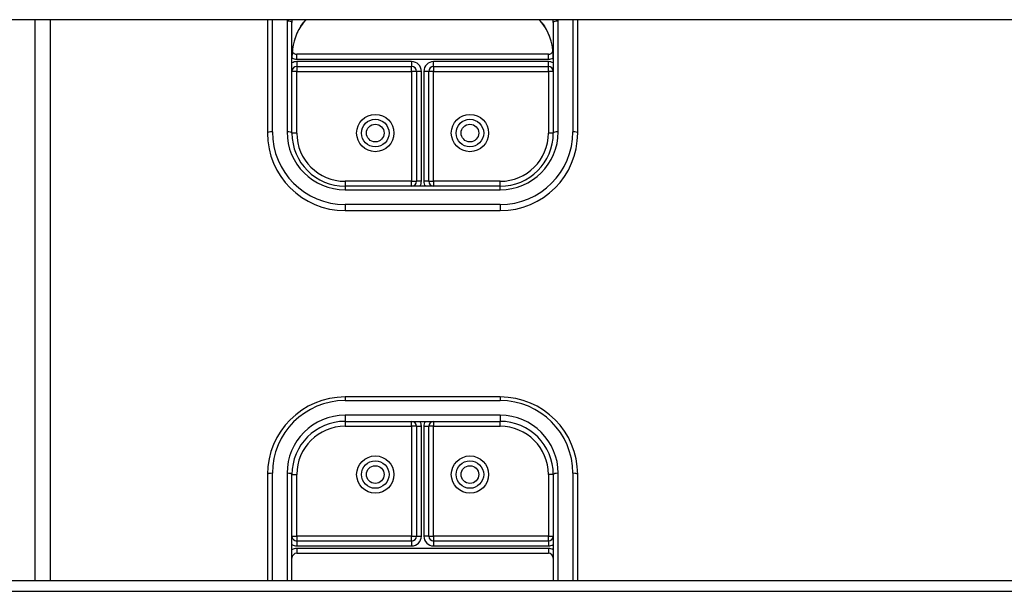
# Model space of a CAD drawing. Header units: inches. Extents: x 48.1 to 120.1, y 31.5 to 55.7.
# Tile 22 of 85: x 68 to 74.3, y 37.2 to 40.9. Entities that reach past the tile are written whole.
import ezdxf

# ---------------------------------------------------------------- set-up
doc = ezdxf.new("R2010")
doc.units = ezdxf.units.IN
doc.header["$MEASUREMENT"] = 0
doc.layers.add('Visible Edges(ANSI)', color=7, linetype='Continuous', lineweight=25)
doc.layers.add('Visible Tangent Edges(ANSI)', color=7, linetype='Continuous', lineweight=25)

msp = doc.modelspace()

# ---------------------------------------------------------------- linework, layer by layer
at = {"layer": 'Visible Edges(ANSI)'}
for p, q in [((118.5538, 40.8795), (64.5538, 40.8795)), ((68.0538, 40.8795), (68.0538, 37.2652)), ((69.5538, 40.8795), (69.5538, 40.149)), ((71.5538, 40.149), (71.5538, 40.8795)), ((69.7113, 40.149), (69.7113, 40.8622)), ((71.3963, 40.8622), (71.3963, 40.149)), ((71.3649, 40.6564), (69.7428, 40.6564)), ((69.7428, 40.5776), (70.483, 40.5776)), ((70.6247, 40.5776), (71.3649, 40.5776)), ((70.5145, 40.5461), (70.5145, 39.838)), ((70.5932, 39.838), (70.5932, 40.5461)), ((71.0538, 39.8065), (70.0538, 39.8065)), ((70.0538, 39.649), (71.0538, 39.649)), ((71.0538, 38.4481), (70.0538, 38.4481)), ((70.0538, 38.2906), (71.0538, 38.2906)), ((70.5145, 38.2591), (70.5145, 37.5509)), ((70.5932, 37.5509), (70.5932, 38.2591)), ((69.5538, 37.9481), (69.5538, 37.2652)), ((69.7113, 37.2652), (69.7113, 37.9481)), ((71.3963, 37.9481), (71.3963, 37.2652)), ((71.5538, 37.2652), (71.5538, 37.9481)), ((70.483, 37.5195), (69.7428, 37.5195)), ((71.3649, 37.5195), (70.6247, 37.5195)), ((69.7428, 37.4407), (71.3649, 37.4407)), ((64.5538, 37.2652), (118.5538, 37.2652))]:
    msp.add_line(p, q, dxfattribs=at)
at = {"layer": 'Visible Edges(ANSI)', "flags": 128}
for points in [[(69.7689, 40.8376), (69.7848, 40.8592), (69.8024, 40.8795)], [(71.3053, 40.8795), (71.3229, 40.8592), (71.3388, 40.8376)], [(69.7689, 40.8376), (69.762, 40.8268), (69.7554, 40.8155), (69.7436, 40.7918), (69.7337, 40.767), (69.7256, 40.7414), (69.7193, 40.7152), (69.7148, 40.6886), (69.7122, 40.6617), (69.7113, 40.6349)], [(71.3963, 40.6349), (71.3955, 40.6617), (71.3928, 40.6886), (71.3883, 40.7152), (71.3821, 40.7414), (71.374, 40.767), (71.364, 40.7918), (71.3522, 40.8155), (71.3457, 40.8268), (71.3388, 40.8376)]]:
    msp.add_lwpolyline(points, dxfattribs=at)
at = {"layer": 'Visible Edges(ANSI)'}
for centre in [(70.2487, 40.149), (70.8589, 40.149), (70.2487, 37.9481), (70.8589, 37.9481)]:
    msp.add_circle(centre, 0.0886, dxfattribs=at)
for centre, radius, start, end in [((69.7428, 40.6879), 0.0315, 201.14813, 270), ((71.3649, 40.6879), 0.0315, 270, 338.85185), ((69.7428, 40.5461), 0.0315, 90, 180), ((70.483, 40.5461), 0.0315, 0, 90), ((70.6247, 40.5461), 0.0315, 90, 180), ((71.3649, 40.5461), 0.0315, 0, 90), ((70.0538, 40.149), 0.5, 180, 270), ((70.0538, 40.149), 0.3425, 180, 270), ((71.0538, 40.149), 0.3425, 270, 0), ((71.0538, 40.149), 0.5, 270, 0), ((70.483, 39.838), 0.0315, 270, 0), ((70.6247, 39.838), 0.0315, 180, 270), ((70.0538, 37.9481), 0.5, 90, 180), ((71.0538, 37.9481), 0.5, 0, 90), ((70.0538, 37.9481), 0.3425, 90, 180), ((70.483, 38.2591), 0.0315, 0, 90), ((70.6247, 38.2591), 0.0315, 90, 180), ((71.0538, 37.9481), 0.3425, 0, 90), ((69.7428, 37.5509), 0.0315, 180, 270), ((70.483, 37.5509), 0.0315, 270, 0), ((70.6247, 37.5509), 0.0315, 180, 270), ((71.3649, 37.5509), 0.0315, 270, 0), ((69.7428, 37.4092), 0.0315, 90, 180), ((71.3649, 37.4092), 0.0315, 0, 90)]:
    msp.add_arc(centre, radius, start, end, dxfattribs=at)
at = {"layer": 'Visible Tangent Edges(ANSI)'}
for p, q in [((68.1528, 40.8795), (68.1528, 37.2652)), ((69.5853, 40.157), (69.5853, 40.8795)), ((71.5223, 40.8795), (71.5223, 40.157)), ((69.6798, 40.8702), (69.6798, 40.157)), ((71.4278, 40.157), (71.4278, 40.8702)), ((69.7428, 40.6249), (69.7428, 40.6564)), ((69.7428, 40.6249), (71.3649, 40.6249)), ((71.3649, 40.6249), (71.3649, 40.6564)), ((70.483, 40.6091), (69.7428, 40.6091)), ((69.7428, 40.6091), (69.7428, 40.5776)), ((69.7428, 40.5776), (69.7428, 40.5461)), ((70.483, 40.6091), (70.483, 40.5776)), ((70.483, 40.5461), (70.483, 40.5776)), ((70.6247, 40.5776), (70.6247, 40.6091)), ((71.3649, 40.6091), (70.6247, 40.6091)), ((70.6247, 40.5776), (70.6247, 40.5461)), ((71.3649, 40.5776), (71.3649, 40.6091)), ((71.3649, 40.5461), (71.3649, 40.5776)), ((69.7428, 40.5461), (69.7113, 40.5461)), ((69.7428, 40.5461), (70.483, 40.5461)), ((69.7428, 40.149), (69.7428, 40.5461)), ((70.483, 40.5461), (70.483, 39.838)), ((70.5145, 40.5461), (70.483, 40.5461)), ((70.546, 40.5461), (70.5145, 40.5461)), ((70.546, 39.838), (70.546, 40.5461)), ((70.5932, 40.5461), (70.5617, 40.5461)), ((70.5617, 40.5461), (70.5617, 39.838)), ((70.6247, 40.5461), (70.5932, 40.5461)), ((70.6247, 40.5461), (71.3649, 40.5461)), ((70.6247, 39.838), (70.6247, 40.5461)), ((71.3649, 40.5461), (71.3649, 40.149)), ((71.3963, 40.5461), (71.3649, 40.5461)), ((69.7428, 40.149), (69.7113, 40.149)), ((71.3963, 40.149), (71.3649, 40.149)), ((70.483, 39.838), (70.0538, 39.838)), ((70.0538, 39.838), (70.0538, 39.8065)), ((70.0538, 39.8065), (70.0538, 39.783)), ((70.483, 39.8065), (70.483, 39.838)), ((70.483, 39.838), (70.5145, 39.838)), ((70.546, 39.838), (70.5145, 39.838)), ((70.5932, 39.838), (70.5617, 39.838)), ((70.5932, 39.838), (70.6247, 39.838)), ((71.0538, 39.838), (70.6247, 39.838)), ((70.6247, 39.838), (70.6247, 39.8065)), ((71.0538, 39.8065), (71.0538, 39.838)), ((71.0538, 39.783), (71.0538, 39.8065)), ((70.0538, 39.783), (71.0538, 39.783)), ((71.0538, 39.6885), (70.0538, 39.6885)), ((70.0538, 39.6885), (70.0538, 39.649)), ((71.0538, 39.6885), (71.0538, 39.649)), ((70.0538, 38.4481), (70.0538, 38.4246)), ((70.0538, 38.4246), (71.0538, 38.4246)), ((71.0538, 38.4481), (71.0538, 38.4246)), ((71.0538, 38.3301), (70.0538, 38.3301)), ((70.0538, 38.3301), (70.0538, 38.2906)), ((70.0538, 38.2906), (70.0538, 38.2591)), ((70.483, 38.2591), (70.483, 38.2906)), ((70.6247, 38.2906), (70.6247, 38.2591)), ((71.0538, 38.3301), (71.0538, 38.2906)), ((71.0538, 38.2591), (71.0538, 38.2906)), ((70.0538, 38.2591), (70.483, 38.2591)), ((70.483, 38.2591), (70.483, 37.5509)), ((70.5145, 38.2591), (70.483, 38.2591)), ((70.5145, 38.2591), (70.546, 38.2591)), ((70.546, 37.5509), (70.546, 38.2591)), ((70.5617, 38.2591), (70.5617, 37.5509)), ((70.5617, 38.2591), (70.5932, 38.2591)), ((70.6247, 38.2591), (70.5932, 38.2591)), ((70.6247, 38.2591), (71.0538, 38.2591)), ((70.6247, 37.5509), (70.6247, 38.2591)), ((69.5853, 37.2652), (69.5853, 37.9561)), ((69.6798, 37.9561), (69.6798, 37.2652)), ((69.7113, 37.9481), (69.7428, 37.9481)), ((69.7428, 37.5509), (69.7428, 37.9481)), ((71.3649, 37.9481), (71.3649, 37.5509)), ((71.3963, 37.9481), (71.3649, 37.9481)), ((71.4278, 37.2652), (71.4278, 37.9561)), ((71.5223, 37.9561), (71.5223, 37.2652)), ((69.7113, 37.5509), (69.7428, 37.5509)), ((70.483, 37.5509), (69.7428, 37.5509)), ((69.7428, 37.5509), (69.7428, 37.5195)), ((69.7428, 37.5195), (69.7428, 37.488)), ((70.483, 37.5195), (70.483, 37.5509)), ((70.483, 37.5509), (70.5145, 37.5509)), ((70.483, 37.5195), (70.483, 37.488)), ((70.5145, 37.5509), (70.546, 37.5509)), ((70.5932, 37.5509), (70.5617, 37.5509)), ((70.5932, 37.5509), (70.6247, 37.5509)), ((71.3649, 37.5509), (70.6247, 37.5509)), ((70.6247, 37.5509), (70.6247, 37.5195)), ((70.6247, 37.5195), (70.6247, 37.488)), ((71.3649, 37.5509), (71.3963, 37.5509)), ((71.3649, 37.5195), (71.3649, 37.5509)), ((71.3649, 37.5195), (71.3649, 37.488)), ((69.7428, 37.488), (70.483, 37.488)), ((69.7428, 37.4722), (69.7428, 37.4407)), ((71.3649, 37.4722), (69.7428, 37.4722)), ((70.6247, 37.488), (71.3649, 37.488)), ((71.3649, 37.4722), (71.3649, 37.4407)), ((64.5538, 37.1955), (118.5538, 37.1955))]:
    msp.add_line(p, q, dxfattribs=at)
at = {"layer": 'Visible Tangent Edges(ANSI)', "flags": 128}
for points in [[(69.7692, 40.8386), (69.7644, 40.8312), (69.7598, 40.8237), (69.7554, 40.816), (69.7512, 40.8081), (69.7472, 40.8001), (69.7435, 40.7919), (69.74, 40.7837), (69.7366, 40.7754), (69.7335, 40.767), (69.7306, 40.7585), (69.728, 40.7499), (69.7255, 40.7413), (69.7232, 40.7326), (69.7211, 40.7239), (69.7192, 40.7151), (69.7176, 40.7062), (69.7161, 40.6973), (69.7148, 40.6884), (69.7137, 40.6795), (69.7129, 40.6706), (69.7122, 40.6616), (69.7117, 40.6527), (69.7114, 40.6438), (69.7113, 40.6349)], [(71.3963, 40.6349), (71.3963, 40.6438), (71.396, 40.6527), (71.3955, 40.6616), (71.3948, 40.6706), (71.3939, 40.6795), (71.3928, 40.6884), (71.3916, 40.6973), (71.3901, 40.7062), (71.3884, 40.7151), (71.3865, 40.7239), (71.3845, 40.7326), (71.3822, 40.7413), (71.3797, 40.7499), (71.377, 40.7585), (71.3741, 40.767), (71.371, 40.7754), (71.3677, 40.7837), (71.3642, 40.7919), (71.3604, 40.8001), (71.3564, 40.8081), (71.3523, 40.816), (71.3479, 40.8237), (71.3433, 40.8312), (71.3385, 40.8386)]]:
    msp.add_lwpolyline(points, dxfattribs=at)
at = {"layer": 'Visible Tangent Edges(ANSI)'}
for centre, radius in [((70.2487, 40.149), 0.1201), ((70.8589, 40.149), 0.1201), ((70.2487, 40.149), 0.0571), ((70.8589, 40.149), 0.0571), ((70.2487, 37.9481), 0.1201), ((70.8589, 37.9481), 0.1201), ((70.2487, 37.9481), 0.0571), ((70.8589, 37.9481), 0.0571)]:
    msp.add_circle(centre, radius, dxfattribs=at)
for centre, radius, start, end in [((69.7428, 40.6879), 0.063, 240, 270), ((71.3649, 40.6879), 0.063, 270, 300), ((69.7428, 40.5461), 0.063, 90, 120), ((70.483, 40.5461), 0.063, 0, 90), ((70.6247, 40.5461), 0.063, 90, 180), ((71.3649, 40.5461), 0.063, 60, 90), ((70.0538, 40.157), 0.4685, 180, 270), ((70.0538, 40.157), 0.374, 180, 270), ((70.0538, 40.149), 0.311, 180, 270), ((71.0538, 40.157), 0.4685, 270, 0), ((71.0538, 40.157), 0.374, 270, 0), ((71.0538, 40.149), 0.311, 270, 0), ((70.483, 39.838), 0.063, 330, 0), ((70.6247, 39.838), 0.063, 180, 210), ((70.0538, 37.9561), 0.4685, 90, 180), ((71.0538, 37.9561), 0.4685, 0, 90), ((70.0538, 37.9561), 0.374, 90, 180), ((70.483, 38.2591), 0.063, 0, 30), ((70.6247, 38.2591), 0.063, 150, 180), ((71.0538, 37.9561), 0.374, 0, 90), ((70.0538, 37.9481), 0.311, 90, 180), ((71.0538, 37.9481), 0.311, 0, 90), ((70.483, 37.5509), 0.063, 270, 0), ((70.6247, 37.5509), 0.063, 180, 270), ((69.7428, 37.5509), 0.063, 240, 270), ((69.7428, 37.4092), 0.063, 90, 120), ((71.3649, 37.5509), 0.063, 270, 300), ((71.3649, 37.4092), 0.063, 60, 90)]:
    msp.add_arc(centre, radius, start, end, dxfattribs=at)
for centre, major_axis, ratio, start_param, end_param in [((70.0656, 40.8702), (-0.3858, 0), 0.966998, 6.258215, 6.283185), ((70.0656, 40.8622), (-0.3543, 0), 0.966998, 6.232556, 6.283185), ((70.0656, 40.6509), (-0.3543, 0), 0.966998, 5.552773, 5.703682), ((71.042, 40.6509), (-0.3543, 0), 0.966998, 3.721096, 3.872005), ((71.042, 40.8622), (0.3543, 0), 0.966998, 0, 0.050629), ((71.042, 40.8702), (0.3858, 0), 0.966998, 0, 0.02497), ((69.6798, 40.8622), (0.0315, 0), 0.254784, 0, 1.570796), ((69.7428, 40.8552), (0.0261, -0.0177), 0.213186, 0, 0.143295), ((71.3649, 40.8552), (-0.0261, -0.0177), 0.213186, 6.139891, 6.283185), ((71.4278, 40.8622), (-0.0315, 0), 0.254784, 4.712389, 6.283185), ((69.5853, 40.149), (-0.0315, 0), 0.254784, 4.712389, 6.283185), ((69.6798, 40.149), (0.0315, 0), 0.254784, 0, 1.570796), ((71.4278, 40.149), (-0.0315, 0), 0.254784, 4.712389, 6.283185), ((71.5223, 40.149), (0.0315, 0), 0.254784, 0, 1.570796), ((69.5853, 37.9481), (-0.0315, 0), 0.254784, 4.712389, 6.283185), ((69.6798, 37.9481), (0.0315, 0), 0.254784, 0, 1.570796), ((71.4278, 37.9481), (-0.0315, 0), 0.254784, 4.712389, 6.283185), ((71.5223, 37.9481), (0.0315, 0), 0.254784, 0, 1.570796)]:
    msp.add_ellipse(centre, major_axis=major_axis, ratio=ratio, start_param=start_param, end_param=end_param, dxfattribs=at)

doc.saveas('drawing.dxf')
